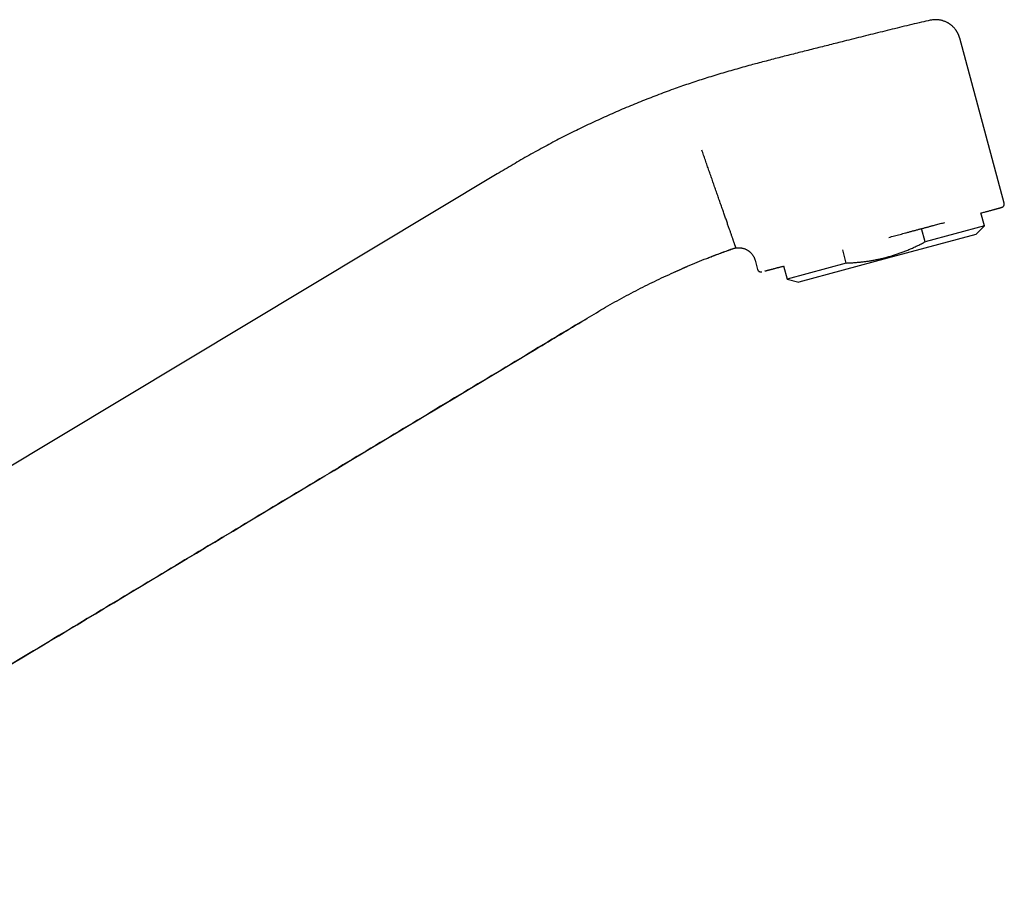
# Model space of a CAD drawing. Header units: millimetres. Extents: x 8 to 763, y 12 to 534.
# Tile 23 of 23: x 647 to 763, y 433 to 534. Entities that reach past the tile are written whole.
import ezdxf

# ---------------------------------------------------------------- set-up
doc = ezdxf.new("R2010")
doc.units = ezdxf.units.MM

msp = doc.modelspace()

# ---------------------------------------------------------------- linework, layer by layer
at = {"color": 7, "linetype": 'Continuous', "lineweight": 30}
for p, q in [((763.11, 512.14), (757.88, 531.52)), ((703.55, 515.56), (581.5, 442.22)), ((760.78, 509.47), (760.37, 510.99)), ((753.82, 507.6), (753.41, 509.14)), ((760.78, 509.47), (753.82, 507.6)), ((759.76, 508.45), (760.78, 509.47)), ((759.76, 508.45), (749.38, 505.65)), ((744.56, 505.1), (744.14, 506.65)), ((749.38, 505.65), (739, 502.85)), ((725.82, 504.67), (724.37, 504.03)), ((733.85, 505.42), (734.14, 504.35)), ((737.19, 504.76), (737.61, 503.22)), ((744.56, 505.1), (737.61, 503.22)), ((735, 504.16), (735.04, 504.17)), ((735.01, 504.16), (735, 504.16)), ((737.61, 503.22), (739, 502.85))]:
    msp.add_line(p, q, dxfattribs=at)
for points, knots in [([(754.42, 533.62), (754.08, 533.54), (753.35, 533.38), (752.24, 533.12), (751.09, 532.84), (749.95, 532.56), (748.43, 532.19), (746.55, 531.72), (744.49, 531.2), (742.6, 530.73), (740.9, 530.3), (739.2, 529.87), (737.49, 529.44), (735.79, 529), (734.66, 528.7), (734.1, 528.55)], [0, 0, 0, 0, 0.050323, 0.106651, 0.162983, 0.219318, 0.275654, 0.386314, 0.496974, 0.580809, 0.664646, 0.748486, 0.832325, 0.916164, 1, 1, 1, 1]), ([(757.88, 531.53), (757.87, 531.56), (757.85, 531.62), (757.82, 531.71), (757.79, 531.8), (757.77, 531.87), (757.74, 531.94), (757.71, 531.99), (757.69, 532.04), (757.67, 532.08), (757.65, 532.11), (757.64, 532.14), (757.63, 532.16), (757.62, 532.17), (757.61, 532.19), (757.6, 532.21), (757.59, 532.22), (757.57, 532.25), (757.55, 532.3), (757.51, 532.36), (757.46, 532.43), (757.41, 532.5), (757.35, 532.58), (757.27, 532.68), (757.18, 532.77), (757.09, 532.87), (757, 532.95), (756.92, 533.02), (756.84, 533.08), (756.76, 533.14), (756.66, 533.21), (756.56, 533.27), (756.45, 533.34), (756.33, 533.4), (756.19, 533.46), (756.05, 533.51), (755.91, 533.56), (755.77, 533.6), (755.61, 533.64), (755.45, 533.66), (755.29, 533.68), (755.11, 533.69), (754.94, 533.69), (754.76, 533.68), (754.59, 533.65), (754.47, 533.63), (754.42, 533.62)], [0, 0, 0, 0, 0.023016, 0.044388, 0.064037, 0.081897, 0.097906, 0.112015, 0.12418, 0.134366, 0.142544, 0.148581, 0.152714, 0.156467, 0.16053, 0.164905, 0.169593, 0.17451, 0.188712, 0.203921, 0.223357, 0.243843, 0.264774, 0.293487, 0.322967, 0.353198, 0.384159, 0.404027, 0.425532, 0.449037, 0.474536, 0.502017, 0.530914, 0.56167, 0.594241, 0.628571, 0.661247, 0.695252, 0.730511, 0.766936, 0.804429, 0.84288, 0.882171, 0.922175, 0.962756, 1, 1, 1, 1]), ([(754.42, 533.62), (754.42, 533.62), (754.42, 533.62), (754.42, 533.62), (754.42, 533.62)], [0, 0, 0, 0, 0.859545, 1, 1, 1, 1]), ([(734.1, 528.55), (733.85, 528.49), (733.28, 528.34), (732.4, 528.09), (731.45, 527.83), (730.51, 527.56), (729.57, 527.28), (728.65, 527), (727.75, 526.71), (726.87, 526.43), (725.99, 526.13), (725.12, 525.83), (724.21, 525.51), (723.28, 525.17), (722.31, 524.8), (721.35, 524.43), (720.39, 524.05), (719.43, 523.66), (718.48, 523.26), (717.53, 522.85), (716.59, 522.43), (715.65, 522.01), (714.71, 521.58), (713.77, 521.14), (712.85, 520.69), (711.92, 520.23), (711, 519.76), (710.08, 519.28), (709.16, 518.79), (708.23, 518.28), (707.28, 517.75), (706.34, 517.21), (705.41, 516.67), (704.48, 516.12), (703.86, 515.74), (703.55, 515.56)], [0, 0, 0, 0, 0.023434, 0.05288, 0.082327, 0.111774, 0.14122, 0.170665, 0.198427, 0.226187, 0.253946, 0.281706, 0.309466, 0.34045, 0.371434, 0.40242, 0.433408, 0.464396, 0.495385, 0.526374, 0.557363, 0.58835, 0.619337, 0.650322, 0.681305, 0.712287, 0.743269, 0.774251, 0.805233, 0.837692, 0.870154, 0.902616, 0.935079, 0.967541, 1, 1, 1, 1]), ([(731.58, 506.92), (731.58, 506.93), (731.58, 506.93), (731.57, 506.95), (731.56, 506.98), (731.55, 507.02), (731.53, 507.07), (731.51, 507.13), (731.48, 507.2), (731.46, 507.27), (731.43, 507.36), (731.4, 507.45), (731.36, 507.55), (731.32, 507.66), (731.28, 507.78), (731.24, 507.91), (731.19, 508.05), (731.14, 508.19), (731.08, 508.35), (731.03, 508.51), (730.97, 508.68), (730.91, 508.86), (730.84, 509.05), (730.77, 509.25), (730.7, 509.45), (730.62, 509.67), (730.55, 509.89), (730.47, 510.12), (730.39, 510.35), (730.3, 510.6), (730.21, 510.84), (730.13, 511.1), (730.04, 511.36), (729.94, 511.63), (729.85, 511.9), (729.75, 512.18), (729.65, 512.46), (729.55, 512.74), (729.45, 513.03), (729.35, 513.32), (729.25, 513.61), (729.15, 513.91), (729.04, 514.21), (728.94, 514.5), (728.84, 514.8), (728.74, 515.09), (728.63, 515.39), (728.53, 515.68), (728.43, 515.98), (728.32, 516.27), (728.22, 516.57), (728.11, 516.87), (728.01, 517.18), (727.9, 517.48), (727.8, 517.78), (727.7, 518.08), (727.63, 518.28), (727.59, 518.37)], [0, 0, 0, 0, 0.018126, 0.036458, 0.054991, 0.073722, 0.092644, 0.111753, 0.131042, 0.148877, 0.166854, 0.184966, 0.203209, 0.221575, 0.240059, 0.258169, 0.276378, 0.294679, 0.313066, 0.331531, 0.350066, 0.368665, 0.38732, 0.406024, 0.424768, 0.443544, 0.462345, 0.481162, 0.499987, 0.518812, 0.537629, 0.55643, 0.575207, 0.593951, 0.612655, 0.63131, 0.64991, 0.668446, 0.686912, 0.705299, 0.723601, 0.741811, 0.759923, 0.77757, 0.79511, 0.812538, 0.829849, 0.847037, 0.864097, 0.881025, 0.897816, 0.915256, 0.932538, 0.949656, 0.966609, 0.983391, 1, 1, 1, 1]), ([(760.37, 510.97), (760.42, 510.98), (760.53, 511.01), (760.71, 511.06), (760.9, 511.11), (761.09, 511.16), (761.27, 511.21), (761.44, 511.26), (761.6, 511.3), (761.75, 511.35), (761.89, 511.38), (762.03, 511.42), (762.14, 511.45), (762.24, 511.48), (762.32, 511.5), (762.4, 511.52), (762.48, 511.54), (762.54, 511.56), (762.6, 511.58), (762.65, 511.59), (762.7, 511.61), (762.74, 511.62), (762.78, 511.63), (762.81, 511.64), (762.83, 511.65), (762.84, 511.65), (762.85, 511.65), (762.86, 511.66), (762.87, 511.66), (762.88, 511.66), (762.89, 511.67), (762.9, 511.68), (762.92, 511.68), (762.93, 511.69), (762.94, 511.69), (762.95, 511.7), (762.96, 511.71), (762.98, 511.73), (763, 511.75), (763.02, 511.77), (763.04, 511.79), (763.06, 511.82), (763.08, 511.85), (763.09, 511.88), (763.1, 511.92), (763.11, 511.95), (763.12, 511.99), (763.12, 512.02), (763.12, 512.05), (763.12, 512.09), (763.11, 512.12), (763.11, 512.14)], [0, 0, 0, 0, 0.024837, 0.068197, 0.110785, 0.153377, 0.195969, 0.238557, 0.281919, 0.32528, 0.368641, 0.412004, 0.455368, 0.48944, 0.523601, 0.558123, 0.593027, 0.628312, 0.662078, 0.696186, 0.730438, 0.764077, 0.797031, 0.829303, 0.855888, 0.881997, 0.892052, 0.901381, 0.90986, 0.917501, 0.925184, 0.931833, 0.937497, 0.939985, 0.941256, 0.943105, 0.945651, 0.948928, 0.952776, 0.956587, 0.960326, 0.964003, 0.967633, 0.971224, 0.975788, 0.980002, 0.98386, 0.986643, 0.990226, 0.994717, 1, 1, 1, 1]), ([(749.56, 508.11), (749.67, 508.14), (749.89, 508.2), (750.21, 508.28), (750.54, 508.37), (750.87, 508.46), (751.19, 508.55), (751.53, 508.64), (751.89, 508.74), (752.26, 508.84), (752.64, 508.93), (752.94, 509.02), (753.17, 509.08), (753.34, 509.12), (753.5, 509.17), (753.67, 509.21), (753.84, 509.26), (754.01, 509.3), (754.17, 509.35), (754.33, 509.39), (754.49, 509.43), (754.64, 509.47), (754.83, 509.52), (755.06, 509.58), (755.32, 509.65), (755.59, 509.73), (755.87, 509.8), (756.05, 509.85), (756.14, 509.87)], [0, 0, 0, 0, 0.046739, 0.0936, 0.14061, 0.187792, 0.235174, 0.282174, 0.337182, 0.39217, 0.447178, 0.502242, 0.527192, 0.552349, 0.57772, 0.60331, 0.629127, 0.655176, 0.679955, 0.704951, 0.730168, 0.755084, 0.77837, 0.820704, 0.864019, 0.90833, 0.953652, 1, 1, 1, 1]), ([(713.84, 498.44), (714.56, 498.88), (716, 499.75), (718.19, 500.98), (720.38, 502.13), (722.58, 503.22), (724.8, 504.24), (727.03, 505.2), (729.29, 506.1), (730.82, 506.65), (731.58, 506.92)], [0, 0, 0, 0, 0.129005, 0.256101, 0.381671, 0.506099, 0.629764, 0.753043, 0.876308, 1, 1, 1, 1]), ([(728.2, 505.65), (728.23, 505.66), (728.34, 505.7), (728.54, 505.78), (728.81, 505.89), (729.09, 505.99), (729.37, 506.1), (729.67, 506.21), (729.97, 506.32), (730.28, 506.44), (730.59, 506.55), (730.92, 506.67), (731.13, 506.74), (731.25, 506.78)], [0, 0, 0, 0, 0.028265, 0.113815, 0.202125, 0.293195, 0.387026, 0.483617, 0.582968, 0.683232, 0.786159, 0.891748, 1, 1, 1, 1]), ([(731.25, 506.78), (731.27, 506.79), (731.33, 506.81), (731.42, 506.84), (731.51, 506.86), (731.6, 506.87), (731.67, 506.88), (731.73, 506.89), (731.78, 506.89), (731.82, 506.9), (731.85, 506.9), (731.88, 506.9), (731.9, 506.9), (731.91, 506.9), (731.94, 506.9), (731.97, 506.9), (732.01, 506.9), (732.06, 506.89), (732.13, 506.89), (732.2, 506.88), (732.29, 506.86), (732.38, 506.85), (732.47, 506.82), (732.57, 506.79), (732.68, 506.75), (732.78, 506.7), (732.89, 506.64), (732.98, 506.59), (733.06, 506.54), (733.13, 506.49), (733.2, 506.44), (733.27, 506.37), (733.33, 506.31), (733.4, 506.24), (733.47, 506.16), (733.54, 506.07), (733.6, 505.98), (733.66, 505.88), (733.72, 505.77), (733.77, 505.65), (733.81, 505.54), (733.83, 505.46), (733.84, 505.42)], [0, 0, 0, 0, 0.026525, 0.057591, 0.085732, 0.110822, 0.132765, 0.151482, 0.166919, 0.179032, 0.18805, 0.195463, 0.201511, 0.206245, 0.213175, 0.221958, 0.2326, 0.249844, 0.270473, 0.294494, 0.320372, 0.345879, 0.378654, 0.410678, 0.441913, 0.480473, 0.517728, 0.554125, 0.576775, 0.601538, 0.628412, 0.657381, 0.685513, 0.715324, 0.746772, 0.7798, 0.814339, 0.850305, 0.887597, 0.9261, 0.965684, 1, 1, 1, 1]), ([(744.56, 505.1), (744.71, 505.1), (745, 505.12), (745.44, 505.14), (745.88, 505.18), (746.32, 505.22), (746.75, 505.27), (747.18, 505.33), (747.62, 505.41), (748.07, 505.49), (748.53, 505.59), (748.99, 505.7), (749.44, 505.81), (749.89, 505.95), (750.34, 506.09), (750.79, 506.24), (751.23, 506.4), (751.68, 506.58), (752.11, 506.76), (752.55, 506.96), (752.97, 507.16), (753.4, 507.37), (753.68, 507.52), (753.82, 507.6)], [0, 0, 0, 0, 0.045747, 0.091276, 0.136585, 0.181679, 0.226569, 0.271272, 0.315811, 0.364644, 0.41335, 0.461973, 0.510559, 0.559155, 0.60781, 0.656568, 0.705472, 0.75456, 0.803863, 0.85252, 0.901426, 0.950586, 1, 1, 1, 1]), ([(734.14, 504.35), (734.14, 504.33), (734.15, 504.3), (734.17, 504.26), (734.2, 504.22), (734.23, 504.19), (734.25, 504.16), (734.28, 504.13), (734.32, 504.11), (734.35, 504.09), (734.38, 504.08), (734.41, 504.07), (734.43, 504.06), (734.45, 504.06), (734.47, 504.06), (734.5, 504.05), (734.52, 504.05), (734.54, 504.05), (734.56, 504.05), (734.57, 504.06), (734.58, 504.06), (734.59, 504.06), (734.59, 504.06), (734.6, 504.06), (734.61, 504.06), (734.62, 504.06), (734.62, 504.07), (734.63, 504.07), (734.64, 504.07), (734.64, 504.07), (734.64, 504.07)], [0, 0, 0, 0, 0.035438, 0.068545, 0.098696, 0.12544, 0.151105, 0.177198, 0.203611, 0.230229, 0.256453, 0.274266, 0.290463, 0.305339, 0.319264, 0.353621, 0.384273, 0.411695, 0.441377, 0.473372, 0.509814, 0.550759, 0.596246, 0.646304, 0.700953, 0.766392, 0.837427, 0.912731, 0.986571, 1, 1, 1, 1]), ([(735.04, 504.17), (735.06, 504.18), (735.1, 504.19), (735.17, 504.2), (735.25, 504.23), (735.34, 504.25), (735.42, 504.27), (735.5, 504.29), (735.56, 504.31), (735.63, 504.32), (735.69, 504.34), (735.77, 504.36), (735.85, 504.38), (735.95, 504.41), (736.06, 504.44), (736.18, 504.47), (736.3, 504.5), (736.42, 504.54), (736.55, 504.57), (736.68, 504.6), (736.82, 504.64), (736.98, 504.68), (737.11, 504.72), (737.18, 504.74), (737.2, 504.74)], [0, 0, 0, 0, 0.034346, 0.093755, 0.152126, 0.209474, 0.265813, 0.302163, 0.338093, 0.373607, 0.40871, 0.44542, 0.484091, 0.535291, 0.585831, 0.635731, 0.685013, 0.733699, 0.781812, 0.829377, 0.876417, 0.93152, 0.986922, 1, 1, 1, 1]), ([(713.84, 498.44), (710.93, 496.69), (705.1, 493.18), (696.36, 487.94), (687.62, 482.68), (678.88, 477.43), (670.15, 472.18), (661.41, 466.93), (649.22, 459.61), (639.95, 454.04), (633.59, 450.22)], [0, 0, 0, 0, 0.108896, 0.217791, 0.326687, 0.435583, 0.544479, 0.653375, 0.762271, 1, 1, 1, 1]), ([(708.1, 494.99), (709.06, 495.56), (710.97, 496.71), (712.88, 497.86), (713.84, 498.44)], [0, 0, 0, 0, 0.500013, 1, 1, 1, 1]), ([(604.6, 432.8), (616.1, 439.71), (639.1, 453.53), (673.6, 474.26), (696.6, 488.08), (708.1, 494.99)], [0, 0, 0, 0, 0.3333339, 0.6666673, 1, 1, 1, 1])]:
    msp.add_open_spline(points, degree=3, knots=knots, dxfattribs=at)

doc.saveas('drawing.dxf')
